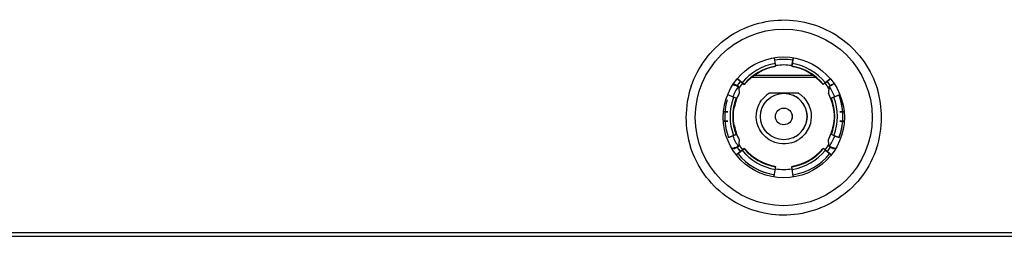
# Model space of a CAD drawing. Header units: millimetres. Extents: x 0 to 594, y 0 to 420.
# Tile 9 of 25: x 243 to 270, y 223 to 229. Entities that reach past the tile are written whole.
import ezdxf

# ---------------------------------------------------------------- set-up
doc = ezdxf.new("R2010")
doc.units = ezdxf.units.MM
doc.header["$LTSCALE"] = 32.67
doc.layers.add('00_COMPONENTS', color=7, linetype='CONTINUOUS')

msp = doc.modelspace()

# ---------------------------------------------------------------- linework, layer by layer
at = {"layer": '00_COMPONENTS', "color": 7}
for p, q in [((263.7435, 227.6197), (263.7088, 227.8388)), ((263.7441, 227.6197), (263.7094, 227.8388)), ((264.1708, 227.6197), (264.2055, 227.8388)), ((264.2061, 227.8388), (264.172, 227.6233)), ((263.721, 227.6102), (263.7202, 227.615)), ((263.7216, 227.6102), (263.7207, 227.6151)), ((264.1933, 227.6102), (264.1942, 227.615)), ((264.1947, 227.6149), (264.1939, 227.6102)), ((262.8958, 227.1303), (262.7234, 227.2699)), ((262.724, 227.2699), (262.8964, 227.1303)), ((264.8201, 227.3208), (263.0942, 227.3208)), ((265.1909, 227.2699), (265.0185, 227.1303)), ((265.0784, 227.1783), (265.1915, 227.2699)), ((262.6703, 227.1093), (262.6202, 227.1419)), ((262.6537, 227.1273), (262.6648, 227.1239)), ((262.7475, 227.0741), (262.7362, 227.0783)), ((262.9153, 227.145), (262.9116, 227.1482)), ((262.9118, 227.1484), (262.9159, 227.1451)), ((265.0027, 227.1482), (264.999, 227.145)), ((265.1794, 227.0783), (265.168, 227.0741)), ((265.2953, 227.1419), (265.2453, 227.1093)), ((265.2618, 227.1273), (265.2508, 227.1239)), ((262.6822, 226.7602), (262.4751, 226.8397)), ((262.6828, 226.7602), (262.4757, 226.8397)), ((264.3447, 226.8983), (263.5697, 226.8983)), ((265.4392, 226.8397), (265.2321, 226.7602)), ((265.4398, 226.8397), (265.3039, 226.7876)), ((262.4559, 226.3958), (262.3437, 226.3958)), ((265.5718, 226.3958), (265.4596, 226.3958)), ((262.4559, 226.1458), (262.34, 226.1458)), ((265.4596, 226.1458), (265.5755, 226.1458)), ((262.6822, 225.7814), (262.4751, 225.7019)), ((262.4757, 225.7019), (262.6828, 225.7814)), ((265.4392, 225.7019), (265.2321, 225.7814)), ((265.3039, 225.7541), (265.4398, 225.7019)), ((262.6202, 225.3997), (262.6703, 225.4323)), ((262.6648, 225.4177), (262.6537, 225.4143)), ((262.7362, 225.4634), (262.7475, 225.4675)), ((265.168, 225.4675), (265.1794, 225.4634)), ((265.2453, 225.4323), (265.2953, 225.3997)), ((265.2618, 225.4143), (265.2508, 225.4177)), ((262.8958, 225.4114), (262.6943, 225.2482)), ((262.6949, 225.2482), (262.8964, 225.4114)), ((262.9153, 225.3966), (262.9116, 225.3935)), ((262.9159, 225.3966), (262.9118, 225.3932)), ((265.0027, 225.3935), (264.999, 225.3966)), ((265.22, 225.2482), (265.0185, 225.4114)), ((265.0784, 225.3634), (265.2206, 225.2482)), ((263.703, 224.6658), (263.7435, 224.922)), ((263.7036, 224.6658), (263.7441, 224.922)), ((263.7202, 224.9266), (263.721, 224.9314)), ((263.7207, 224.9265), (263.7216, 224.9314)), ((264.2114, 224.6658), (264.1708, 224.922)), ((264.212, 224.6658), (264.172, 224.9183)), ((264.1942, 224.9266), (264.1933, 224.9314)), ((264.1939, 224.9314), (264.1947, 224.9268)), ((420.6367, 223.0458), (152.7788, 223.0458))]:
    msp.add_line(p, q, dxfattribs=at)
at = {"layer": '00_COMPONENTS', "color": 4}
for p, q in [((264.7509, 227.3744), (263.1634, 227.3744)), ((420.6367, 223.1441), (152.7788, 223.1441))]:
    msp.add_line(p, q, dxfattribs=at)
at = {"layer": '00_COMPONENTS', "color": 7}
for centre, radius in [((263.9578, 226.2458), 2.375), ((263.9578, 226.2458), 1.625), ((263.9572, 226.2708), 0.625)]:
    msp.add_circle(centre, radius, dxfattribs=at)
at = {"layer": '00_COMPONENTS', "color": 4}
for centre in [(263.9572, 226.2708), (263.9578, 226.2708)]:
    msp.add_circle(centre, 0.225, dxfattribs=at)
at = {"layer": '00_COMPONENTS', "color": 7}
for centre, radius, start, end in [((263.9578, 226.2708), 1.5351, 81.02278, 99.02069), ((263.9572, 226.2708), 1.5351, 81.00662, 98.99348), ((263.9572, 226.2708), 1.3657, 99, 141), ((263.9578, 226.2708), 1.3657, 99, 141), ((263.9572, 226.2708), 1.3601, 100, 139.99971), ((263.9578, 226.2708), 1.3601, 100, 139.99971), ((263.9572, 226.2708), 1.3847, 81.00201, 98.99935), ((263.9578, 226.2708), 1.3847, 81.02514, 99.02305), ((263.9572, 226.2708), 1.3657, 39, 81), ((263.9572, 226.2708), 1.3601, 40, 80), ((263.9572, 226.2708), 1.5, 141.00987, 146.65705), ((263.9578, 226.2708), 1.5, 141.01519, 146.49851), ((263.9572, 226.2708), 1.425, 141.21445, 147.91679), ((263.9572, 226.2708), 1.425, 31.99822, 38.87041), ((263.9572, 226.2708), 1.5, 33.34177, 38.99014), ((263.9578, 226.2708), 1.5, 33.50164, 39.01313), ((263.9572, 226.2708), 1.3657, 159, 201), ((263.9578, 226.2708), 1.3657, 159, 201), ((263.9578, 226.2708), 1.35, 152.34136, 169.1111), ((263.9572, 226.2708), 0.7375, 121.69604, 122.42958), ((263.9578, 226.2708), 0.625, 293.47805, 66.50677), ((263.9572, 226.2708), 0.7375, 57.57021, 58.30396), ((263.9578, 226.2708), 1.35, 10.88889, 27.65865), ((263.9572, 226.2708), 1.3657, 339, 21), ((263.9572, 226.2708), 1.3601, 169.75458, 190.24536), ((263.9578, 226.2708), 1.3601, 169.75236, 190.24777), ((264.56, 224.6682), 2.6773, 136.0637, 136.65731), ((263.3618, 224.6743), 2.6685, 43.38488, 43.93572), ((263.9572, 226.2708), 1.3601, 349.69207, 10.30822), ((264.555, 227.8686), 2.6703, 223.34036, 223.93556), ((263.9578, 226.2708), 1.35, 190.88889, 207.65866), ((263.9578, 226.2708), 1.35, 332.34136, 349.1111), ((263.3534, 227.8755), 2.6802, 316.06397, 316.61243), ((263.9572, 226.2708), 1.5, 213.34237, 218.99015), ((263.9578, 226.2708), 1.5, 213.50146, 218.98478), ((263.9572, 226.2708), 1.425, 212.08289, 219.07672), ((263.9572, 226.2708), 1.425, 321.21445, 328.0013), ((263.9572, 226.2708), 1.5, 321.00971, 326.65578), ((263.9578, 226.2708), 1.5, 320.98687, 326.49853), ((263.9572, 226.2708), 1.3657, 219, 261), ((263.9578, 226.2708), 1.3657, 219, 261), ((263.9572, 226.2708), 1.3601, 220.00221, 260), ((263.9578, 226.2708), 1.3601, 220.00221, 260), ((263.9572, 226.2708), 1.3657, 279, 321), ((263.9572, 226.2708), 1.3601, 280.00029, 320), ((263.9572, 226.2708), 1.425, 261.0062, 278.96397)]:
    msp.add_arc(centre, radius, start, end, dxfattribs=at)
at = {"layer": '00_COMPONENTS', "color": 4}
for centre, radius, start, end in [((263.9572, 226.2708), 1.442, 99, 141), ((263.9578, 226.2708), 1.442, 99, 141), ((263.9572, 226.2708), 1.3694, 99, 141), ((263.9578, 226.2708), 1.3694, 99, 141), ((263.9572, 226.2708), 1.3694, 39, 81), ((263.9578, 226.2708), 1.3694, 39, 81), ((263.9572, 226.2708), 1.442, 39, 81), ((263.9578, 226.2708), 1.442, 39, 81), ((263.98, 226.2378), 2.6472, 161.40332, 179.83081), ((263.9578, 226.2708), 1.4643, 146.53622, 159.00833), ((263.9578, 226.2708), 1.4643, 21.0082, 33.46378), ((263.9435, 226.2393), 2.6392, 0.12564, 16.82179), ((263.9572, 226.2708), 1.442, 159, 201), ((263.9578, 226.2708), 1.442, 159, 201), ((263.9572, 226.2708), 1.3694, 159, 201), ((263.9578, 226.2708), 1.3694, 159, 201), ((263.9817, 226.2414), 0.7755, 123.92105, 129.09932), ((263.9821, 226.2408), 0.7762, 122.79568, 123.92265), ((263.9316, 226.2401), 0.7771, 50.89613, 57.19399), ((263.9407, 226.2512), 0.7627, 44.64693, 50.90358), ((263.9572, 226.2708), 1.3694, 339, 21), ((263.9572, 226.2708), 1.442, 339, 21), ((263.9578, 226.2708), 1.5875, 339, 21), ((263.9572, 226.2708), 1.5875, 163.70652, 201), ((263.9572, 226.2708), 1.5875, 339, 16.29145), ((263.9738, 226.2439), 2.641, 179.96364, 197.63548), ((263.9356, 226.245), 2.6471, 341.61524, 0.00178), ((263.9578, 226.2708), 1.4643, 200.99167, 213.46378), ((263.9552, 226.2734), 0.7407, 299.57409, 312.67565), ((263.9578, 226.2708), 1.4643, 326.53622, 338.9918), ((263.9585, 226.2724), 0.7395, 233.89879, 234.88665), ((263.956, 226.2738), 0.7407, 286.45999, 299.50179), ((263.9572, 226.2708), 1.5875, 219, 261), ((263.9578, 226.2708), 1.5875, 219, 261), ((263.9572, 226.2708), 1.442, 219, 261), ((263.9578, 226.2708), 1.442, 219, 261), ((263.9572, 226.2708), 1.3694, 219, 261), ((263.9578, 226.2708), 1.3694, 219, 261), ((263.9572, 226.2708), 1.3694, 279, 321), ((263.9578, 226.2708), 1.3694, 279, 318.2), ((263.9572, 226.2708), 1.442, 279, 321), ((263.9578, 226.2708), 1.442, 279, 321), ((263.9572, 226.2708), 1.5875, 279, 321), ((263.9578, 226.2708), 1.5875, 279, 321)]:
    msp.add_arc(centre, radius, start, end, dxfattribs=at)
for points, knots in [([(261.471, 227.082), (261.6446, 227.5963), (262.3428, 228.5379), (264.004, 229.0438), (265.6465, 228.4837), (266.3126, 227.5215), (266.4698, 227.0031)], [0, 0, 0, 0, 0.250157, 0.5003316, 0.7503298, 1, 1, 1, 1]), ([(263.2353, 226.4216), (263.2523, 226.5033), (263.3147, 226.6625), (263.4278, 226.7905), (263.4926, 226.8432)], [0, 0, 0, 0, 0.4998764, 1, 1, 1, 1]), ([(263.5228, 225.6748), (263.4548, 225.7244), (263.3351, 225.8478), (263.2643, 226.0045), (263.2432, 226.0859)], [0, 0, 0, 0, 0.4999941, 1, 1, 1, 1]), ([(266.4476, 225.4101), (266.2767, 224.8973), (265.5864, 223.9567), (263.9368, 223.4403), (262.2962, 223.981), (261.6208, 224.9298), (261.4569, 225.4438)], [0, 0, 0, 0, 0.2501588, 0.5003353, 0.7503319, 1, 1, 1, 1]), ([(264.1659, 225.5635), (264.0607, 225.5324), (263.8335, 225.5177), (263.6228, 225.6044), (263.5332, 225.6674)], [0, 0, 0, 0, 0.5000001, 1, 1, 1, 1])]:
    msp.add_open_spline(points, degree=3, knots=knots, dxfattribs=at)
at = {"layer": '00_COMPONENTS', "color": 7}
for points, knots in [([(262.5984, 227.1286), (262.6015, 227.1275), (262.6077, 227.1254), (262.617, 227.1224), (262.6262, 227.1195), (262.6338, 227.1173), (262.6398, 227.1157), (262.6457, 227.1142), (262.653, 227.1124), (262.6617, 227.1107), (262.6674, 227.1097), (262.6703, 227.1093)], [0, 0, 0, 0, 0.1331777, 0.2644434, 0.3935351, 0.5202441, 0.5826471, 0.6443872, 0.7657977, 0.8843525, 1, 1, 1, 1]), ([(262.6648, 227.1239), (262.6682, 227.1218), (262.6752, 227.1177), (262.6855, 227.1116), (262.6959, 227.1054), (262.7063, 227.0992), (262.7166, 227.0929), (262.7269, 227.0867), (262.7372, 227.0804), (262.7441, 227.0762), (262.7475, 227.0741)], [0, 0, 0, 0, 0.12507, 0.2501529, 0.3752105, 0.5002243, 0.6252062, 0.7501691, 0.8751067, 1, 1, 1, 1]), ([(262.6703, 227.1093), (262.674, 227.1075), (262.6812, 227.1039), (262.6916, 227.0987), (262.7012, 227.0939), (262.7088, 227.0903), (262.7143, 227.0877), (262.7182, 227.0859), (262.7218, 227.0843), (262.7251, 227.0828), (262.7283, 227.0814), (262.7311, 227.0802), (262.7337, 227.0792), (262.7354, 227.0785), (262.7362, 227.0783)], [0, 0, 0, 0, 0.1714473, 0.3316281, 0.4793077, 0.6134242, 0.6751589, 0.733225, 0.7875337, 0.8380004, 0.8845504, 0.9271124, 0.9656173, 1, 1, 1, 1]), ([(262.7475, 227.0741), (262.7482, 227.0596), (262.7499, 227.0305), (262.7543, 226.9715), (262.7586, 226.9272), (262.762, 226.8975)], [0, 0, 0, 0, 0.2458602, 0.4943467, 1, 1, 1, 1]), ([(265.168, 227.0741), (265.1673, 227.0596), (265.166, 227.0378), (265.164, 227.0087), (265.1617, 226.9792), (265.1583, 226.9421), (265.1552, 226.9124), (265.1535, 226.8975)], [0, 0, 0, 0, 0.2458554, 0.3697569, 0.4943415, 0.7456535, 1, 1, 1, 1]), ([(265.2508, 227.1239), (265.2438, 227.1198), (265.2317, 227.1126), (265.2144, 227.1023), (265.1938, 227.0898), (265.1783, 227.0804), (265.168, 227.0741)], [0, 0, 0, 0, 0.2501585, 0.4377286, 0.6252133, 1, 1, 1, 1]), ([(265.2453, 227.1093), (265.2415, 227.1075), (265.2343, 227.1039), (265.2239, 227.0987), (265.2143, 227.0939), (265.2067, 227.0903), (265.2012, 227.0877), (265.1973, 227.0859), (265.1937, 227.0843), (265.1904, 227.0828), (265.1873, 227.0814), (265.1844, 227.0802), (265.1818, 227.0792), (265.1801, 227.0785), (265.1794, 227.0783)], [0, 0, 0, 0, 0.171446, 0.3316183, 0.4792792, 0.6133824, 0.6751148, 0.7331815, 0.7874939, 0.8379683, 0.8845286, 0.9271009, 0.965614, 1, 1, 1, 1]), ([(262.3441, 226.4019), (262.3488, 226.4017), (262.3581, 226.4012), (262.3767, 226.4002), (262.4, 226.399), (262.428, 226.3974), (262.4466, 226.3964), (262.4559, 226.3958)], [0, 0, 0, 0, 0.125, 0.25, 0.5, 0.7500001, 1, 1, 1, 1]), ([(265.4596, 226.3958), (265.4782, 226.3969), (265.5062, 226.3985), (265.5434, 226.4005), (265.5621, 226.4014), (265.5714, 226.4019)], [0, 0, 0, 0, 0.4999999, 0.75, 1, 1, 1, 1]), ([(262.3405, 226.1395), (262.3501, 226.14), (262.3694, 226.141), (262.4078, 226.143), (262.4367, 226.1447), (262.4559, 226.1458)], [0, 0, 0, 0, 0.2500001, 0.5000002, 1, 1, 1, 1]), ([(265.575, 226.1395), (265.5702, 226.1398), (265.5606, 226.1403), (265.5413, 226.1412), (265.5173, 226.1425), (265.4884, 226.1441), (265.4692, 226.1452), (265.4596, 226.1458)], [0, 0, 0, 0, 0.125, 0.25, 0.5, 0.7500001, 1, 1, 1, 1]), ([(262.6703, 225.4323), (262.6667, 225.4318), (262.6615, 225.4309), (262.6544, 225.4295), (262.6491, 225.4283), (262.6437, 225.4269), (262.6382, 225.4255), (262.6327, 225.424), (262.6252, 225.4218), (262.6177, 225.4194), (262.6101, 225.417), (262.6024, 225.4144), (262.5928, 225.4111), (262.585, 225.4083), (262.5811, 225.4069)], [0, 0, 0, 0, 0.114246, 0.1726916, 0.2320048, 0.2921663, 0.3531495, 0.4149248, 0.4774606, 0.6046695, 0.6692667, 0.7344672, 0.8664246, 1, 1, 1, 1]), ([(262.6537, 225.4143), (262.6533, 225.4142), (262.6525, 225.4139), (262.6511, 225.4134), (262.6497, 225.4129), (262.6481, 225.4123), (262.6464, 225.4116), (262.6438, 225.4105), (262.6404, 225.4091), (262.6359, 225.4071), (262.631, 225.4048), (262.6257, 225.4023), (262.6221, 225.4006), (262.6202, 225.3997)], [0, 0, 0, 0, 0.0346191, 0.0733278, 0.1160609, 0.1627489, 0.2133188, 0.2676954, 0.3875319, 0.521559, 0.6690354, 0.8289244, 1, 1, 1, 1]), ([(262.7475, 225.4675), (262.7441, 225.4654), (262.7372, 225.4612), (262.7269, 225.4549), (262.7166, 225.4487), (262.7062, 225.4424), (262.6959, 225.4362), (262.6855, 225.43), (262.6752, 225.4239), (262.6682, 225.4198), (262.6648, 225.4177)], [0, 0, 0, 0, 0.1248939, 0.2498304, 0.3747924, 0.4997743, 0.6247889, 0.7498474, 0.8749306, 1, 1, 1, 1]), ([(262.7362, 225.4634), (262.7354, 225.4631), (262.7337, 225.4624), (262.7311, 225.4614), (262.7283, 225.4602), (262.7251, 225.4589), (262.7218, 225.4574), (262.7182, 225.4557), (262.7143, 225.4539), (262.7088, 225.4513), (262.7012, 225.4477), (262.6916, 225.4429), (262.6812, 225.4378), (262.674, 225.4341), (262.6703, 225.4323)], [0, 0, 0, 0, 0.0343827, 0.0728877, 0.1154497, 0.1619998, 0.2124667, 0.2667755, 0.3248418, 0.3865766, 0.520693, 0.6683723, 0.8285528, 1, 1, 1, 1]), ([(262.762, 225.6441), (262.7603, 225.6292), (262.7572, 225.5995), (262.7538, 225.5624), (262.7516, 225.5329), (262.7495, 225.5038), (262.7482, 225.482), (262.7475, 225.4675)], [0, 0, 0, 0, 0.2543467, 0.5056591, 0.6302439, 0.7541451, 1, 1, 1, 1]), ([(265.168, 225.4675), (265.1673, 225.482), (265.1656, 225.5112), (265.1612, 225.5701), (265.1569, 225.6144), (265.1535, 225.6441)], [0, 0, 0, 0, 0.2458602, 0.4943468, 1, 1, 1, 1]), ([(265.2508, 225.4177), (265.2473, 225.4198), (265.2404, 225.4239), (265.23, 225.4301), (265.2196, 225.4362), (265.2093, 225.4425), (265.1989, 225.4487), (265.1886, 225.4549), (265.1783, 225.4612), (265.1714, 225.4654), (265.168, 225.4675)], [0, 0, 0, 0, 0.12507, 0.2501527, 0.3752103, 0.5002242, 0.6252061, 0.750169, 0.8751066, 1, 1, 1, 1]), ([(265.2453, 225.4323), (265.2415, 225.4341), (265.2343, 225.4378), (265.2239, 225.4429), (265.2143, 225.4477), (265.2067, 225.4513), (265.2012, 225.4539), (265.1973, 225.4557), (265.1937, 225.4574), (265.1904, 225.4589), (265.1873, 225.4602), (265.1844, 225.4614), (265.1818, 225.4624), (265.1801, 225.4631), (265.1794, 225.4634)], [0, 0, 0, 0, 0.1714473, 0.331628, 0.4793076, 0.6134242, 0.6751589, 0.733225, 0.7875338, 0.8380005, 0.8845505, 0.9271124, 0.9656173, 1, 1, 1, 1]), ([(265.3334, 225.4073), (265.3296, 225.4086), (265.3238, 225.4107), (265.3161, 225.4133), (265.3086, 225.4159), (265.2992, 225.419), (265.2898, 225.4219), (265.2825, 225.4241), (265.277, 225.4256), (265.2716, 225.427), (265.2662, 225.4283), (265.2609, 225.4295), (265.2539, 225.4309), (265.2487, 225.4318), (265.2453, 225.4323)], [0, 0, 0, 0, 0.1335733, 0.1997784, 0.2655054, 0.3952657, 0.5224446, 0.5849706, 0.6467408, 0.7077245, 0.7678925, 0.8272192, 0.885686, 1, 1, 1, 1]), ([(265.2953, 225.3997), (265.2934, 225.4006), (265.2898, 225.4023), (265.2845, 225.4048), (265.2796, 225.4071), (265.2751, 225.4091), (265.2717, 225.4105), (265.2691, 225.4116), (265.2674, 225.4123), (265.2658, 225.4129), (265.2644, 225.4134), (265.263, 225.4139), (265.2622, 225.4142), (265.2618, 225.4143)], [0, 0, 0, 0, 0.1710757, 0.3309652, 0.4784422, 0.6124695, 0.7323057, 0.7866821, 0.8372518, 0.8839395, 0.9266724, 0.9653809, 1, 1, 1, 1])]:
    msp.add_open_spline(points, degree=3, knots=knots, dxfattribs=at)
at = {"layer": '00_COMPONENTS', "color": 4}
for points in [[(264.4834, 226.7872), (264.5805, 226.6888), (264.6509, 226.5568), (264.6791, 226.4214)], [(263.2432, 226.0859), (263.2152, 226.1942), (263.2124, 226.312), (263.2353, 226.4216)], [(264.6791, 226.4214), (264.7019, 226.3118), (264.6991, 226.1941), (264.671, 226.0857)], [(264.671, 226.0857), (264.6363, 225.9515), (264.5592, 225.8228), (264.4573, 225.7288)]]:
    msp.add_open_spline(points, degree=3, dxfattribs=at)

doc.saveas('drawing.dxf')
